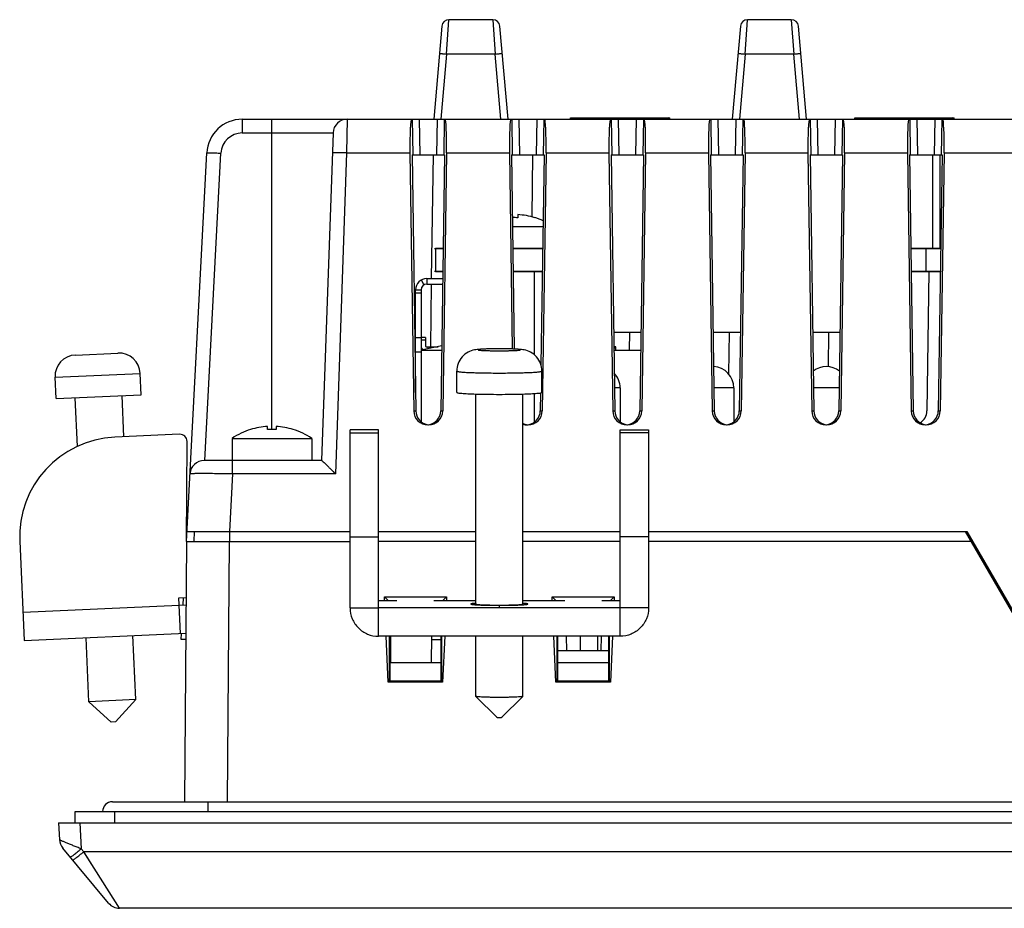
# Model space of a CAD drawing. Header units: millimetres. Extents: x 0 to 1189, y 0 to 841.
# Tile 11 of 44: x 232 to 301, y 705 to 768. Entities that reach past the tile are written whole.
import ezdxf

# ---------------------------------------------------------------- set-up
doc = ezdxf.new("R2010")
doc.units = ezdxf.units.MM
doc.header["$LTSCALE"] = 65.395
for name, color, linetype in [('01_SUPPORT_M3_L18_5-SHAPE', 7, 'CONTINUOUS'), ('CLAMP-RX-SHAPE', 7, 'CONTINUOUS'), ('FRONT_CASE-RW07-SHAPE', 7, 'CONTINUOUS'), ('ISO7045-M3X4-4_8-SHAPE', 7, 'CONTINUOUS'), ('ISO7045-M3X8-4_8-SHAPE', 7, 'CONTINUOUS'), ('LCD_BRACKET-RW07_V2-SHAPE', 7, 'CONTINUOUS'), ('LED-L-319EGW-CA-SHAPE', 7, 'CONTINUOUS'), ('MAIN_PCB_ASSY_IO07-SHAPE', 7, 'CONTINUOUS'), ('REAR_CASE_IO07-SHAPE', 7, 'CONTINUOUS'), ('SEAL_GASKET_RW07-SHAPE', 7, 'CONTINUOUS'), ('SIDE_CONN_GUIDE-RW07-SHAPE', 7, 'CONTINUOUS'), ('SUB_PCB-IO07-SHAPE', 7, 'CONTINUOUS'), ('TB_10P_3_5MM_TIANLI-SHAPE', 7, 'CONTINUOUS'), ('USB-1001-008-01001_CNC-SHAPE', 7, 'CONTINUOUS'), ('XRJM-S-01-8-8-X-SHAPE', 7, 'CONTINUOUS')]:
    doc.layers.add(name, color=color, linetype=linetype)

msp = doc.modelspace()

# ---------------------------------------------------------------- linework, layer by layer
at = {"layer": '01_SUPPORT_M3_L18_5-SHAPE', "color": 7, "linetype": 'Continuous'}
for p, q in [((267.788018, 749.813139), (267.788018, 743.963223)), ((267.788018, 741.220672), (267.788018, 739.184881))]:
    msp.add_line(p, q, dxfattribs=at)
at = {"layer": 'CLAMP-RX-SHAPE', "color": 7, "linetype": 'Continuous'}
for p, q in [((235.520225, 743.928049), (238.517137, 744.064138)), ((234.089814, 742.361549), (240.083637, 742.633727)), ((240.151681, 741.135271), (240.083637, 742.633727)), ((262.344643, 741.298699), (262.344643, 742.797155)), ((268.344643, 741.298699), (268.344643, 742.797155)), ((234.157858, 740.863093), (234.089814, 742.361549)), ((263.694643, 726.414038), (263.694643, 741.185627)), ((266.994643, 726.414038), (266.994643, 741.185627)), ((234.157858, 740.863093), (240.151681, 741.135271)), ((235.662748, 737.482781), (235.506468, 740.924333)), ((238.934624, 738.177016), (238.803071, 741.074031)), ((256.844643, 738.655134), (254.844643, 738.655134)), ((254.844643, 726.14186), (254.844643, 738.655133)), ((256.844643, 738.654619), (254.844643, 738.654619)), ((254.844643, 738.447047), (256.844643, 738.447047)), ((256.844643, 726.14186), (256.844643, 738.655133)), ((273.844643, 738.655134), (275.844643, 738.655134)), ((273.844643, 726.14186), (273.844643, 738.655133)), ((273.844643, 738.654619), (275.844643, 738.654619)), ((275.844643, 738.447047), (273.844643, 738.447047)), ((275.844643, 738.655133), (275.844643, 726.14186)), ((242.856382, 738.355102), (238.285293, 738.14753)), ((243.329909, 730.813139), (243.379051, 737.852126)), ((231.61004, 730.837195), (231.927581, 723.844401)), ((254.844643, 731.136713), (256.844643, 731.136713)), ((275.844643, 731.136713), (273.844643, 731.136713)), ((242.80285, 726.840821), (243.302335, 726.863502)), ((242.916257, 724.343394), (242.80285, 726.840821)), ((258.144643, 726.640853), (256.844643, 726.640853)), ((263.694643, 726.640853), (260.744643, 726.640853)), ((269.944643, 726.640853), (266.994643, 726.640853)), ((273.844643, 726.640853), (272.544643, 726.640853)), ((231.836855, 725.842342), (242.825531, 726.341335)), ((242.825531, 726.341335), (243.298839, 726.362828)), ((254.844643, 726.14186), (256.844643, 726.14186)), ((256.844643, 724.143919), (256.844643, 726.14186)), ((273.844643, 726.14186), (256.844643, 726.14186)), ((265.344643, 726.339189), (265.344643, 726.14186)), ((273.844643, 724.143919), (273.844643, 726.14186)), ((275.844643, 726.14186), (273.844643, 726.14186)), ((231.927581, 723.844401), (243.284858, 724.360132)), ((236.477236, 719.546363), (236.273103, 724.04173)), ((239.773839, 719.696061), (239.569706, 724.191428)), ((273.844643, 724.143919), (256.844643, 724.143919)), ((263.694643, 719.920729), (263.694643, 724.143919)), ((266.994643, 719.920729), (266.994643, 724.143919)), ((239.773839, 719.696061), (236.477236, 719.546363)), ((238.343428, 718.12956), (239.773839, 719.696061)), ((263.696345, 719.91733), (263.694643, 719.920729)), ((265.194798, 718.421964), (263.696345, 719.91733)), ((265.494488, 718.421964), (266.992941, 719.91733)), ((266.994643, 719.920729), (266.992941, 719.91733)), ((238.043737, 718.115951), (236.477236, 719.546363)), ((238.3429, 718.129536), (238.044264, 718.115975))]:
    msp.add_line(p, q, dxfattribs=at)
for centre, radius, start, end in [((235.588269, 742.429593), 1.5, 92.6, 182.6), ((238.585181, 742.565682), 1.5, 2.6, 92.6), ((238.602834, 731.154736), 7, 92.6, 182.6), ((242.879063, 737.855617), 0.5, 359.6, 92.6)]:
    msp.add_arc(centre, radius, start, end, dxfattribs=at)
for points, knots in [([(268.344643, 742.797155), (268.344643, 742.978081), (268.277972, 743.342935), (267.99189, 743.814753), (267.572796, 744.145657), (267.133222, 744.292559), (266.728801, 744.331868), (266.326528, 744.351476), (265.859422, 744.362631), (265.3426, 744.36656), (264.826111, 744.362614), (264.359968, 744.35127), (263.95875, 744.331905), (263.554888, 744.292244), (263.115573, 744.145106), (262.696735, 743.813955), (262.411145, 743.342368), (262.344643, 742.977907), (262.344643, 742.797155)], [0, 0, 0, 0, 0.07046491, 0.140752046, 0.210517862, 0.273836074, 0.318346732, 0.36849877, 0.430714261, 0.50029499, 0.569786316, 0.631871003, 0.681871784, 0.726247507, 0.789648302, 0.859398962, 0.92960291, 1, 1, 1, 1]), ([(266.844643, 744.295611), (266.844643, 744.298891), (266.832239, 744.30502), (266.812197, 744.30995), (266.775242, 744.316501), (266.701311, 744.325297), (266.575849, 744.33519), (266.391861, 744.344898), (266.167355, 744.353014), (265.911354, 744.359067), (265.633543, 744.362819), (265.344643, 744.364077), (265.055743, 744.362819), (264.777932, 744.359067), (264.521931, 744.353014), (264.297424, 744.344898), (264.113436, 744.33519), (263.987974, 744.325297), (263.914043, 744.316501), (263.877089, 744.30995), (263.857047, 744.30502), (263.844643, 744.298891), (263.844643, 744.295611)], [0, 0, 0, 0, 0.003268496, 0.010772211, 0.022828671, 0.039427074, 0.085634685, 0.147672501, 0.223210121, 0.309359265, 0.402814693, 0.499999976, 0.597185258, 0.690640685, 0.776789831, 0.852327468, 0.914365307, 0.960572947, 0.97717136, 0.989227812, 0.99673151, 1, 1, 1, 1]), ([(263.844643, 744.295611), (263.844643, 744.29233), (263.857047, 744.286201), (263.877089, 744.281271), (263.914043, 744.274721), (263.987974, 744.265924), (264.113436, 744.256031), (264.297424, 744.246324), (264.521931, 744.238208), (264.777932, 744.232155), (265.055742, 744.228403), (265.344643, 744.227144), (265.633543, 744.228403), (265.911354, 744.232155), (266.167355, 744.238208), (266.391861, 744.246324), (266.575849, 744.256031), (266.701311, 744.265925), (266.775242, 744.274721), (266.812197, 744.281271), (266.832239, 744.286201), (266.844643, 744.29233), (266.844643, 744.295611)], [0, 0, 0, 0, 0.003268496, 0.010772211, 0.022828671, 0.039427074, 0.085634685, 0.147672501, 0.223210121, 0.309359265, 0.402814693, 0.499999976, 0.597185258, 0.690640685, 0.776789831, 0.852327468, 0.914365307, 0.960572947, 0.97717136, 0.989227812, 0.99673151, 1, 1, 1, 1]), ([(262.344643, 742.797155), (262.344643, 742.790594), (262.36943, 742.778317), (262.409533, 742.76846), (262.48348, 742.75536), (262.581481, 742.743708), (262.707397, 742.731808), (262.92394, 742.715782), (263.250398, 742.698578), (263.699204, 742.682345), (264.211262, 742.670237), (264.766855, 742.662748), (265.344643, 742.660209), (265.922431, 742.662748), (266.478023, 742.670237), (266.990081, 742.682345), (267.438887, 742.698578), (267.765345, 742.715782), (267.981889, 742.731808), (268.107804, 742.743708), (268.205806, 742.75536), (268.279753, 742.76846), (268.319856, 742.778317), (268.344643, 742.790594), (268.344643, 742.797155)], [0, 0, 0, 0, 0.003268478, 0.010771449, 0.022832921, 0.039439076, 0.060440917, 0.085635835, 0.147686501, 0.223216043, 0.309365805, 0.402818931, 0.5, 0.597181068, 0.690634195, 0.776783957, 0.852313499, 0.914364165, 0.939559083, 0.960560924, 0.977167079, 0.989228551, 0.996731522, 1, 1, 1, 1]), ([(262.344643, 741.298699), (262.344643, 741.289288), (262.386168, 741.275622), (262.445624, 741.262412), (262.562253, 741.24694), (262.713487, 741.23267), (262.907465, 741.218757), (263.235054, 741.20066), (263.498675, 741.190953), (263.685052, 741.185333)], [0, 0, 0, 0, 0.020897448, 0.072482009, 0.155978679, 0.270643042, 0.414646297, 0.585956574, 1, 1, 1, 1]), ([(267.004234, 741.185333), (267.19061, 741.190953), (267.454231, 741.20066), (267.781821, 741.218757), (267.975799, 741.23267), (268.127032, 741.24694), (268.243662, 741.262412), (268.303117, 741.275622), (268.344643, 741.289288), (268.344643, 741.298699)], [0, 0, 0, 0, 0.414043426, 0.585353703, 0.729356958, 0.844021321, 0.927517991, 0.979102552, 1, 1, 1, 1]), ([(254.844643, 726.14186), (254.844643, 725.881997), (254.948758, 725.356501), (255.393933, 724.692411), (256.058699, 724.247852), (256.584533, 724.143919), (256.844643, 724.143919)], [0, 0, 0, 0, 0.249881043, 0.499831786, 0.749881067, 1, 1, 1, 1]), ([(263.694643, 726.414038), (263.694643, 726.410425), (263.708332, 726.403704), (263.730377, 726.398274), (263.771033, 726.391072), (263.852354, 726.381363), (263.99035, 726.370508), (264.192751, 726.359808), (264.439687, 726.350909), (264.721294, 726.344224), (265.026863, 726.340121), (265.344643, 726.338714), (265.662422, 726.340121), (265.967992, 726.344224), (266.249598, 726.350909), (266.496534, 726.359808), (266.698936, 726.370508), (266.836931, 726.381363), (266.918253, 726.391072), (266.958908, 726.398274), (266.980953, 726.403704), (266.994643, 726.410425), (266.994643, 726.414038)], [0, 0, 0, 0, 0.003271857, 0.010785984, 0.022845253, 0.039428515, 0.085654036, 0.147672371, 0.223229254, 0.309359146, 0.402822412, 0.5, 0.597177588, 0.690640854, 0.776770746, 0.852327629, 0.914345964, 0.960571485, 0.977154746, 0.989214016, 0.996728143, 1, 1, 1, 1]), ([(275.844643, 726.14186), (275.844643, 725.881966), (275.740578, 725.356436), (275.295221, 724.692543), (274.630652, 724.247802), (274.104783, 724.143919), (273.844643, 724.143919)], [0, 0, 0, 0, 0.249912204, 0.499831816, 0.749849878, 1, 1, 1, 1]), ([(266.992914, 719.91733), (266.989039, 719.913515), (266.973471, 719.908568), (266.944366, 719.90186), (266.900063, 719.895478), (266.813965, 719.88591), (266.673704, 719.875715), (266.470764, 719.86542), (266.22697, 719.856964), (265.847055, 719.848273), (265.344643, 719.84424), (264.842231, 719.848273), (264.462316, 719.856964), (264.218522, 719.86542), (264.015582, 719.875715), (263.875321, 719.88591), (263.789223, 719.895478), (263.74492, 719.90186), (263.715815, 719.908568), (263.700246, 719.913515), (263.696372, 719.91733)], [0, 0, 0, 0, 0.004935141, 0.014099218, 0.027570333, 0.045301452, 0.092850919, 0.155084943, 0.229772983, 0.314234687, 0.5, 0.685765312, 0.770227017, 0.844915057, 0.907149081, 0.954698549, 0.972429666, 0.98590078, 0.995064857, 1, 1, 1, 1]), ([(265.494479, 718.421965), (265.491188, 718.418846), (265.473483, 718.420455), (265.443922, 718.416006), (265.397555, 718.416119), (265.344643, 718.415125), (265.291731, 718.416119), (265.245364, 718.416006), (265.215803, 718.420455), (265.198097, 718.418846), (265.194806, 718.421965)], [0, 0, 0, 0, 0.045290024, 0.155040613, 0.314214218, 0.500000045, 0.685785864, 0.844959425, 0.954710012, 1, 1, 1, 1])]:
    msp.add_open_spline(points, degree=3, knots=knots, dxfattribs=at)
msp.add_open_spline([(263.685052, 741.185333), (264.238049, 741.168658), (265.344643, 741.156574), (266.451236, 741.168658), (267.004234, 741.185333)], degree=3, dxfattribs=at)
at = {"layer": 'CLAMP-RX-SHAPE', "color": 2, "linetype": 'Continuous'}
for points, knots in [([(263.694323, 726.465289), (263.681526, 726.464345), (263.655923, 726.462458), (263.627166, 726.460333), (263.607926, 726.458919), (263.600011, 726.458325), (263.59344, 726.457862), (263.587745, 726.457355), (263.578185, 726.456446), (263.564316, 726.455159), (263.547762, 726.453609), (263.531193, 726.452061), (263.518745, 726.4509), (263.510485, 726.450125), (263.506286, 726.449738), (263.502355, 726.449351), (263.498391, 726.44883), (263.492999, 726.44818), (263.480419, 726.44662), (263.4656, 726.444801), (263.450894, 726.44298), (263.443457, 726.442072), (263.439334, 726.441549), (263.435887, 726.441169), (263.433798, 726.440743), (263.430539, 726.44019), (263.425057, 726.439216), (263.413927, 726.437273), (263.402909, 726.435328), (263.393344, 726.433662), (263.389507, 726.432967), (263.386094, 726.432414), (263.383936, 726.431849), (263.380743, 726.430855), (263.375875, 726.429438), (263.370174, 726.427736), (263.364402, 726.426035), (263.359711, 726.424616), (263.356208, 726.423624), (263.354546, 726.423056), (263.354158, 726.422483), (263.353237, 726.421767), (263.352007, 726.420622), (263.350387, 726.419191), (263.347841, 726.4169), (263.345921, 726.415183), (263.344643, 726.414038)], [0, 0, 0, 0, 0.0625, 0.125, 0.140625, 0.15625, 0.1640625, 0.171875, 0.1875, 0.21875, 0.25, 0.28125, 0.3125, 0.3203125, 0.328125, 0.3359375, 0.34375, 0.359375, 0.375, 0.4375, 0.46875, 0.484375, 0.4921875, 0.5, 0.5078125, 0.515625, 0.53125, 0.5625, 0.625, 0.640625, 0.65625, 0.6640625, 0.671875, 0.6875, 0.71875, 0.75, 0.78125, 0.8125, 0.828125, 0.8359375, 0.84375, 0.859375, 0.875, 0.90625, 0.9375, 1, 1, 1, 1]), ([(263.344643, 726.414038), (263.347817, 726.412569), (263.352578, 726.410366), (263.358926, 726.407429), (263.363688, 726.405227), (263.368449, 726.403024), (263.372417, 726.401188), (263.37559, 726.39972), (263.377577, 726.398802), (263.379157, 726.398068), (263.380369, 726.397517), (263.381293, 726.397058), (263.382225, 726.396692), (263.382397, 726.396412), (263.384583, 726.396151), (263.386795, 726.395797), (263.389801, 726.395356), (263.393305, 726.394826), (263.398013, 726.39412), (263.403885, 726.393237), (263.413288, 726.391825), (263.425039, 726.390059), (263.439141, 726.38794), (263.453244, 726.385821), (263.464994, 726.384055), (263.4744, 726.382643), (263.481437, 726.381583), (263.487358, 726.380701), (263.49139, 726.380082), (263.493871, 726.379731), (263.495234, 726.379459), (263.498497, 726.379222), (263.502184, 726.378894), (263.508947, 726.378325), (263.518445, 726.37751), (263.529913, 726.376533), (263.545179, 726.37523), (263.56427, 726.373602), (263.587175, 726.371648), (263.610082, 726.369693), (263.629169, 726.368065), (263.644444, 726.366762), (263.655883, 726.365785), (263.665471, 726.364971), (263.672074, 726.364399), (263.676017, 726.364077), (263.678493, 726.363823), (263.682812, 726.363615), (263.687928, 726.363321), (263.697181, 726.362815), (263.710243, 726.362087), (263.725984, 726.361216), (263.746948, 726.360054), (263.773162, 726.358601), (263.804614, 726.356858), (263.836069, 726.355114), (263.862278, 726.353662), (263.883251, 726.3525), (263.898967, 726.351627), (263.912105, 726.350903), (263.921222, 726.350391), (263.926556, 726.350106), (263.930205, 726.349872), (263.935201, 726.349712), (263.941392, 726.349473), (263.952447, 726.349066), (263.968124, 726.348479), (263.986986, 726.347777), (264.012117, 726.346841), (264.043538, 726.34567), (264.08124, 726.344265), (264.118944, 726.34286), (264.150361, 726.34169), (264.175499, 726.340753), (264.194342, 726.34005), (264.210079, 726.339467), (264.221027, 726.339054), (264.227389, 726.338825), (264.231861, 726.338633), (264.237476, 726.338518), (264.244565, 726.338339), (264.257155, 726.338037), (264.275045, 726.337599), (264.296553, 726.337077), (264.325217, 726.33638), (264.361052, 726.335508), (264.404051, 726.334462), (264.447055, 726.333416), (264.490042, 726.332369), (264.525914, 726.331502), (264.55093, 726.330884), (264.565371, 726.330547), (264.575789, 726.33025), (264.587786, 726.330124), (264.603231, 726.329897), (264.630516, 726.329527), (264.669362, 726.328983), (264.716033, 726.328337), (264.778244, 726.327475), (264.840441, 726.326609), (264.894913, 726.32586), (264.922081, 726.325474), (264.937715, 726.325271), (264.94913, 726.325071), (264.961734, 726.325054), (264.978124, 726.324966), (265.006999, 726.324844), (265.048149, 726.324653), (265.097574, 726.32443), (265.16345, 726.324135), (265.229381, 726.323814), (265.295164, 726.323569), (265.344889, 726.323185), (265.393137, 726.323561), (265.457982, 726.323797), (265.538874, 726.32418), (265.619781, 726.324541), (265.676499, 726.324778), (265.708763, 726.324947), (265.733377, 726.324979), (265.756396, 726.325375), (265.787645, 726.325777), (265.84207, 726.326539), (265.904384, 726.327384), (265.966653, 726.328239), (266.013375, 726.328877), (266.052262, 726.329414), (266.079576, 726.32978), (266.095038, 726.330005), (266.107044, 726.330129), (266.117485, 726.330425), (266.131953, 726.330759), (266.157016, 726.331373), (266.192954, 726.332234), (266.236022, 726.333275), (266.279105, 726.334314), (266.322186, 726.335353), (266.358083, 726.336219), (266.38681, 726.336911), (266.408328, 726.337432), (266.426346, 726.33786), (266.440568, 726.338218), (266.45176, 726.338442), (266.460945, 726.338834), (266.473893, 726.339298), (266.489838, 726.339898), (266.509074, 726.34061), (266.534686, 726.341562), (266.566713, 726.34275), (266.605141, 726.344177), (266.643569, 726.345604), (266.675595, 726.346793), (266.701211, 726.347744), (266.720437, 726.348457), (266.736411, 726.349053), (266.747688, 726.349467), (266.753983, 726.349709), (266.759125, 726.349874), (266.762657, 726.350101), (266.767929, 726.350382), (266.776893, 726.350883), (266.789836, 726.351595), (266.805308, 726.35245), (266.825958, 726.35359), (266.851764, 726.355016), (266.882734, 726.356726), (266.913703, 726.358436), (266.939513, 726.359861), (266.960155, 726.361002), (266.975653, 726.361857), (266.988516, 726.36257), (266.997621, 726.363067), (267.002666, 726.363356), (267.006896, 726.363558), (267.009419, 726.363813), (267.013379, 726.364135), (267.020031, 726.364706), (267.029679, 726.365517), (267.041194, 726.366493), (267.056569, 726.367793), (267.07578, 726.369419), (267.098838, 726.37137), (267.121893, 726.37332), (267.141109, 726.374946), (267.156476, 726.376246), (267.168018, 726.377221), (267.17758, 726.378035), (267.184386, 726.378602), (267.188098, 726.37893), (267.191379, 726.379166), (267.192764, 726.379438), (267.195271, 726.379788), (267.199351, 726.380407), (267.20534, 726.381288), (267.212458, 726.382347), (267.221973, 726.383758), (267.233858, 726.385522), (267.248124, 726.387638), (267.26239, 726.389755), (267.274277, 726.391519), (267.283788, 726.39293), (267.289729, 726.393812), (267.294491, 726.394517), (267.298035, 726.395047), (267.301075, 726.395487), (267.303314, 726.395842), (267.305521, 726.3961), (267.305714, 726.396386), (267.306674, 726.396758), (267.307634, 726.397226), (267.308889, 726.397786), (267.310526, 726.398533), (267.312584, 726.399467), (267.315871, 726.400962), (267.319982, 726.40283), (267.324914, 726.405071), (267.329846, 726.407313), (267.336422, 726.410302), (267.341355, 726.412543), (267.344643, 726.414038)], [0, 0, 0, 0, 0.015625, 0.0234375, 0.03125, 0.0390625, 0.046875, 0.05078125, 0.0546875, 0.056640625, 0.05859375, 0.060546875, 0.061523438, 0.0625, 0.063476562, 0.064453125, 0.06640625, 0.068359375, 0.0703125, 0.07421875, 0.078125, 0.0859375, 0.09375, 0.1015625, 0.109375, 0.11328125, 0.1171875, 0.12109375, 0.123046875, 0.124023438, 0.125, 0.125976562, 0.126953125, 0.12890625, 0.1328125, 0.13671875, 0.140625, 0.1484375, 0.15625, 0.1640625, 0.171875, 0.17578125, 0.1796875, 0.18359375, 0.185546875, 0.186523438, 0.1875, 0.188476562, 0.189453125, 0.19140625, 0.1953125, 0.19921875, 0.203125, 0.2109375, 0.21875, 0.2265625, 0.234375, 0.23828125, 0.2421875, 0.24609375, 0.248046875, 0.249023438, 0.25, 0.250976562, 0.251953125, 0.25390625, 0.2578125, 0.26171875, 0.265625, 0.2734375, 0.28125, 0.2890625, 0.296875, 0.30078125, 0.3046875, 0.30859375, 0.310546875, 0.311523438, 0.3125, 0.313476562, 0.314453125, 0.31640625, 0.3203125, 0.32421875, 0.328125, 0.3359375, 0.34375, 0.3515625, 0.359375, 0.3671875, 0.37109375, 0.373046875, 0.375, 0.376953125, 0.37890625, 0.3828125, 0.390625, 0.3984375, 0.40625, 0.421875, 0.4296875, 0.43359375, 0.435546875, 0.4375, 0.439453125, 0.44140625, 0.4453125, 0.453125, 0.4609375, 0.46875, 0.484375, 0.4921875, 0.5, 0.5078125, 0.515625, 0.53125, 0.546875, 0.5546875, 0.55859375, 0.5625, 0.56640625, 0.5703125, 0.578125, 0.59375, 0.6015625, 0.609375, 0.6171875, 0.62109375, 0.623046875, 0.625, 0.626953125, 0.62890625, 0.6328125, 0.640625, 0.6484375, 0.65625, 0.6640625, 0.671875, 0.67578125, 0.6796875, 0.68359375, 0.685546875, 0.6875, 0.689453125, 0.69140625, 0.6953125, 0.69921875, 0.703125, 0.7109375, 0.71875, 0.7265625, 0.734375, 0.73828125, 0.7421875, 0.74609375, 0.748046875, 0.749023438, 0.75, 0.750976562, 0.751953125, 0.75390625, 0.7578125, 0.76171875, 0.765625, 0.7734375, 0.78125, 0.7890625, 0.796875, 0.80078125, 0.8046875, 0.80859375, 0.810546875, 0.811523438, 0.8125, 0.813476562, 0.814453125, 0.81640625, 0.8203125, 0.82421875, 0.828125, 0.8359375, 0.84375, 0.8515625, 0.859375, 0.86328125, 0.8671875, 0.87109375, 0.873046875, 0.874023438, 0.875, 0.875976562, 0.876953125, 0.87890625, 0.8828125, 0.88671875, 0.890625, 0.8984375, 0.90625, 0.9140625, 0.921875, 0.92578125, 0.9296875, 0.931640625, 0.93359375, 0.935546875, 0.936523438, 0.9375, 0.938476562, 0.939453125, 0.94140625, 0.943359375, 0.9453125, 0.94921875, 0.953125, 0.9609375, 0.96875, 0.9765625, 0.984375, 1, 1, 1, 1]), ([(267.344643, 726.414038), (267.34345, 726.415144), (267.341656, 726.416804), (267.339279, 726.419018), (267.337765, 726.420401), (267.33662, 726.421507), (267.335751, 726.4222), (267.335406, 726.422751), (267.333786, 726.423315), (267.330358, 726.42431), (267.325774, 726.425728), (267.32013, 726.42743), (267.314554, 726.429133), (267.309801, 726.43055), (267.306667, 726.431547), (267.304577, 726.432108), (267.301359, 726.432639), (267.297722, 726.433314), (267.288674, 726.434923), (267.278251, 726.436804), (267.267707, 726.438684), (267.262537, 726.439623), (267.259425, 726.440161), (267.257535, 726.440563), (267.253949, 726.440968), (267.24976, 726.441507), (267.242154, 726.442452), (267.227145, 726.44434), (267.212012, 726.446227), (267.19916, 726.447847), (267.193665, 726.448519), (267.189593, 726.449063), (267.184339, 726.449585), (267.174596, 726.450487), (267.160966, 726.451781), (267.144478, 726.453331), (267.128055, 726.454883), (267.114264, 726.456173), (267.104802, 726.457082), (267.099098, 726.457593), (267.092274, 726.458076), (267.084128, 726.45869), (267.07088, 726.459667), (267.054394, 726.460889), (267.027974, 726.462844), (267.008168, 726.464311), (266.994963, 726.465289)], [0, 0, 0, 0, 0.0625, 0.09375, 0.125, 0.140625, 0.15625, 0.1640625, 0.171875, 0.1875, 0.21875, 0.25, 0.28125, 0.3125, 0.328125, 0.3359375, 0.34375, 0.359375, 0.375, 0.4375, 0.46875, 0.484375, 0.4921875, 0.5, 0.5078125, 0.515625, 0.53125, 0.5625, 0.625, 0.640625, 0.65625, 0.6640625, 0.671875, 0.6875, 0.71875, 0.75, 0.78125, 0.8125, 0.828125, 0.8359375, 0.84375, 0.859375, 0.875, 0.90625, 0.9375, 1, 1, 1, 1])]:
    msp.add_open_spline(points, degree=3, knots=knots, dxfattribs=at)
at = {"layer": 'FRONT_CASE-RW07-SHAPE', "color": 7, "linetype": 'Continuous'}
for p, q in [((243.866594, 731.513139), (243.860486, 730.813139)), ((246.362483, 731.513139), (246.362483, 730.813139)), ((298.127764, 731.513139), (305.748788, 718.313139)), ((243.329909, 730.813139), (243.202149, 712.513139)), ((243.329909, 730.813139), (254.844643, 730.813139)), ((246.329836, 730.813139), (246.202076, 712.513139)), ((263.694643, 730.813139), (256.844643, 730.813139)), ((273.844643, 730.813139), (266.994643, 730.813139)), ((298.53191, 730.813139), (275.844643, 730.813139)), ((257.27259, 726.640853), (257.259697, 726.92617)), ((257.544997, 726.640853), (257.259697, 726.92617)), ((257.259697, 726.92617), (261.629589, 726.92617)), ((261.344289, 726.640853), (261.629589, 726.92617)), ((261.629589, 726.92617), (261.616696, 726.640853)), ((269.07259, 726.640853), (269.059697, 726.92617)), ((269.344997, 726.640853), (269.059697, 726.92617)), ((269.059697, 726.92617), (273.429589, 726.92617)), ((273.144289, 726.640853), (273.429589, 726.92617)), ((273.429589, 726.92617), (273.416696, 726.640853)), ((257.530773, 720.927338), (257.385422, 724.143919)), ((257.610586, 720.979084), (257.613674, 724.143919)), ((257.644643, 724.143919), (257.644643, 721.013139)), ((257.644643, 723.913139), (257.705886, 723.913139)), ((257.719849, 722.313139), (257.703872, 724.143919)), ((260.569437, 722.313139), (260.585414, 724.143919)), ((260.5834, 723.913139), (261.244643, 723.913139)), ((261.244643, 721.013139), (261.244643, 724.143919)), ((261.275611, 724.143919), (261.278699, 720.979084)), ((261.503864, 724.143919), (261.358512, 720.927338)), ((269.330773, 720.927338), (269.185422, 724.143919)), ((269.410586, 720.979084), (269.413674, 724.143919)), ((269.444643, 724.143919), (269.444643, 721.013139)), ((271.044643, 723.113139), (271.044643, 724.143919)), ((272.26062, 724.143919), (272.251624, 723.113139)), ((273.044643, 721.013139), (273.044643, 724.143919)), ((273.075611, 724.143919), (273.078699, 720.979084)), ((273.303864, 724.143919), (273.158512, 720.927338)), ((257.644643, 722.313139), (261.244643, 722.313139)), ((269.444643, 722.313139), (273.044643, 722.313139)), ((257.582032, 720.978593), (257.530773, 720.927338)), ((261.358512, 720.927338), (257.530773, 720.927338)), ((257.610586, 720.979084), (257.582032, 720.978593)), ((261.307254, 720.978593), (257.582032, 720.978593)), ((257.644643, 721.013139), (257.610586, 720.979084)), ((257.644643, 721.013139), (261.244643, 721.013139)), ((261.244643, 721.013139), (261.278699, 720.979084)), ((261.307254, 720.978593), (261.278699, 720.979084)), ((261.307254, 720.978593), (261.358512, 720.927338)), ((269.382032, 720.978593), (269.330773, 720.927338)), ((273.158512, 720.927338), (269.330773, 720.927338)), ((269.410586, 720.979084), (269.382032, 720.978593)), ((273.107254, 720.978593), (269.382032, 720.978593)), ((269.444643, 721.013139), (269.410586, 720.979084)), ((269.444643, 721.013139), (273.044643, 721.013139)), ((273.044643, 721.013139), (273.078699, 720.979084)), ((273.107254, 720.978593), (273.078699, 720.979084)), ((273.107254, 720.978593), (273.158512, 720.927338)), ((234.344643, 711.013139), (234.406201, 709.838544)), ((234.344643, 711.013139), (446.344643, 711.013139)), ((235.842587, 711.013139), (235.937743, 709.197447)), ((237.859206, 705.373899), (234.635823, 709.25164)), ((236.107419, 708.993328), (235.937743, 709.197447)), ((238.628214, 705.013139), (236.107419, 708.993328)), ((444.581867, 708.993328), (236.107419, 708.993328)), ((238.628214, 705.013139), (238.620417, 705.025232)), ((442.061072, 705.013139), (238.628214, 705.013139))]:
    msp.add_line(p, q, dxfattribs=at)
msp.add_lwpolyline([(236.626658, 708.173488), (236.373282, 708.575078), (236.107419, 708.993328)], dxfattribs=at)
for centre, start, end in [((235.40483, 709.89088), 183, 219.73515277), ((238.628214, 706.013139), 219.73515277, 270)]:
    msp.add_arc(centre, 1, start, end, dxfattribs=at)
for points, knots in [([(235.937743, 709.197447), (235.842481, 709.234435), (235.654412, 709.307275), (235.37978, 709.415585), (235.122548, 709.519055), (234.892176, 709.613665), (234.721492, 709.685699), (234.606073, 709.736209), (234.537504, 709.766999), (234.48371, 709.792693), (234.442408, 709.812624), (234.420735, 709.826783), (234.406405, 709.834587), (234.406201, 709.838544)], [0, 0, 0, 0, 0.184463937, 0.364054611, 0.532897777, 0.684931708, 0.813639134, 0.867195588, 0.912521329, 0.948927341, 0.975834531, 0.992848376, 1, 1, 1, 1]), ([(235.168736, 708.610544), (235.170019, 708.609), (235.178477, 708.611566), (235.189962, 708.61733), (235.210612, 708.629616), (235.250191, 708.655851), (235.315672, 708.702797), (235.410008, 708.773798), (235.524034, 708.862332), (235.702935, 709.004459), (235.842195, 709.11824), (235.937743, 709.197447)], [0, 0, 0, 0, 0.006210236, 0.020973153, 0.044853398, 0.077768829, 0.169492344, 0.292938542, 0.443627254, 0.615972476, 1, 1, 1, 1]), ([(235.338411, 708.406424), (235.339694, 708.40488), (235.348152, 708.407447), (235.359638, 708.41321), (235.380287, 708.425496), (235.419867, 708.451731), (235.485347, 708.498677), (235.579683, 708.569678), (235.69371, 708.658212), (235.87261, 708.800339), (236.01187, 708.91412), (236.107419, 708.993328)], [0, 0, 0, 0, 0.006210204, 0.020973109, 0.044853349, 0.077768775, 0.169492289, 0.29293849, 0.443627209, 0.615972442, 1, 1, 1, 1])]:
    msp.add_open_spline(points, degree=3, knots=knots, dxfattribs=at)
at = {"layer": 'ISO7045-M3X4-4_8-SHAPE', "color": 7, "linetype": 'Continuous'}
for p, q in [((266.644643, 753.804114), (266.644643, 753.582399)), ((266.27487, 752.96461), (268.414415, 752.96461)), ((267.844643, 753.591843), (267.844643, 753.582399))]:
    msp.add_line(p, q, dxfattribs=at)
for radius, start, end in [(4.990992, 72.5098725, 86.55397131), (4.769696, 86.39388186, 90.94730403), (5, 65.46491987, 72.54239688)]:
    msp.add_arc((266.344643, 748.822147), radius, start, end, dxfattribs=at)
at = {"layer": 'ISO7045-M3X8-4_8-SHAPE', "color": 7, "linetype": 'Continuous'}
for p, q in [((247.844643, 738.682399), (247.844643, 738.691843)), ((249.044643, 738.682399), (249.044643, 738.904114)), ((249.644643, 738.904114), (249.644643, 738.682399)), ((250.844643, 738.691843), (250.844643, 738.682399)), ((246.544643, 738.06461), (246.544643, 736.513139)), ((246.544643, 738.06461), (252.144643, 738.06461)), ((252.144643, 738.06461), (252.144643, 736.513139))]:
    msp.add_line(p, q, dxfattribs=at)
for radius, start, end in [(5, 107.45760312, 124.05579774), (4.990992, 93.44602869, 107.4901275), (4.769696, 86.39388186, 93.60611814), (4.990992, 72.5098725, 86.55397131), (5, 55.94420226, 72.54239688)]:
    msp.add_arc((249.344643, 733.922147), radius, start, end, dxfattribs=at)
at = {"layer": 'LCD_BRACKET-RW07_V2-SHAPE', "color": 7, "linetype": 'Continuous'}
for p, q in [((299.844643, 728.739418), (299.844643, 728.539418)), ((270.035632, 724.143919), (270.071628, 723.113139)), ((272.51846, 723.113139), (272.536453, 724.143919)), ((273.044643, 723.113139), (269.444643, 723.113139))]:
    msp.add_line(p, q, dxfattribs=at)
at = {"layer": 'LED-L-319EGW-CA-SHAPE', "color": 7, "linetype": 'Continuous'}
for p, q in [((273.844643, 741.613139), (273.439902, 741.613139)), ((273.844643, 741.613139), (273.844643, 739.2284)), ((281.844643, 741.613139), (280.439902, 741.613139)), ((281.844643, 741.613139), (281.844643, 739.2284)), ((289.249384, 741.613139), (287.439902, 741.613139))]:
    msp.add_line(p, q, dxfattribs=at)
for centre, start, end in [((272.344643, 741.613139), 0, 43.7698861), ((280.344643, 741.613139), 0, 87.15661672), ((288.344643, 741.613139), 51.70903647, 128.29096353)]:
    msp.add_arc(centre, 1.5, start, end, dxfattribs=at)
at = {"layer": 'MAIN_PCB_ASSY_IO07-SHAPE', "color": 4, "linetype": 'Continuous', "const_width": 0.148625}
for points in [[(298.64738, 730.813139), (298.53191, 730.813139)], [(299.3402, 729.613139), (299.22473, 729.613139)]]:
    msp.add_lwpolyline(points, dxfattribs=at)
at = {"layer": 'REAR_CASE_IO07-SHAPE', "color": 7, "linetype": 'Continuous'}
for p, q in [((261.633938, 765.100387), (261.802808, 767.513139)), ((264.886477, 767.513139), (261.802808, 767.513139)), ((264.886477, 767.513139), (265.055348, 765.100387)), ((282.633938, 765.100387), (282.802808, 767.513139)), ((285.886477, 767.513139), (282.802808, 767.513139)), ((285.886477, 767.513139), (286.055348, 765.100387)), ((261.304711, 767.056716), (260.732222, 760.513139)), ((265.957063, 760.513139), (265.384575, 767.056716)), ((282.304711, 767.056716), (281.732222, 760.513139)), ((286.957063, 760.513139), (286.384575, 767.056716)), ((261.633938, 765.100387), (261.232605, 760.513139)), ((265.055348, 765.100387), (261.633938, 765.100387)), ((265.45668, 760.513139), (265.055348, 765.100387)), ((282.633938, 765.100387), (282.232605, 760.513139)), ((286.055348, 765.100387), (282.633938, 765.100387)), ((286.45668, 760.513139), (286.055348, 765.100387)), ((247.258831, 760.513139), (247.258831, 759.548038)), ((247.258831, 760.513139), (305.746388, 760.513139)), ((249.344643, 738.691848), (249.344643, 760.513139)), ((254.64843, 760.513139), (254.59879, 758.143978)), ((259.21334, 760.513139), (259.254595, 758.013139)), ((259.712477, 760.513139), (259.753732, 758.013139)), ((260.976809, 760.513139), (260.935554, 758.013139)), ((261.475945, 760.513139), (261.43469, 758.013139)), ((266.21334, 760.513139), (266.254595, 758.013139)), ((266.712477, 760.513139), (266.753732, 758.013139)), ((267.976809, 760.513139), (267.935554, 758.013139)), ((268.475945, 760.513139), (268.43469, 758.013139)), ((273.21334, 760.513139), (273.254595, 758.013139)), ((273.712477, 760.513139), (273.753732, 758.013139)), ((274.976809, 760.513139), (274.935554, 758.013139)), ((275.475945, 760.513139), (275.43469, 758.013139)), ((280.21334, 760.513139), (280.254595, 758.013139)), ((280.712477, 760.513139), (280.753732, 758.013139)), ((281.976809, 760.513139), (281.935554, 758.013139)), ((282.475945, 760.513139), (282.43469, 758.013139)), ((287.21334, 760.513139), (287.254595, 758.013139)), ((287.712477, 760.513139), (287.753732, 758.013139)), ((288.976809, 760.513139), (288.935554, 758.013139)), ((289.475945, 760.513139), (289.43469, 758.013139)), ((294.21334, 760.513139), (294.254595, 758.013139)), ((294.712477, 760.513139), (294.753732, 758.013139)), ((295.976809, 760.513139), (295.935554, 758.013139)), ((296.475945, 760.513139), (296.43469, 758.013139)), ((247.258831, 759.548038), (253.649039, 759.548038)), ((253.649039, 759.548038), (252.844643, 736.513139)), ((243.329909, 730.813139), (244.762258, 758.143978)), ((244.628177, 736.513139), (245.760887, 758.126542)), ((254.59879, 758.143978), (253.810332, 735.565475)), ((254.59879, 758.143978), (259.058929, 758.143978)), ((259.058929, 758.143978), (259.322774, 739.995686)), ((259.201473, 758.013139), (259.463417, 739.995686)), ((259.201473, 758.013139), (261.487813, 758.013139)), ((260.687813, 758.013139), (260.561329, 749.313139)), ((261.487813, 758.013139), (261.225869, 739.995686)), ((261.630357, 758.143978), (261.366511, 739.995686)), ((261.630357, 758.143978), (266.058929, 758.143978)), ((266.058929, 758.143978), (266.259445, 744.351714)), ((266.201473, 758.013139), (266.400159, 744.346773)), ((266.201473, 758.013139), (268.487813, 758.013139)), ((267.687813, 758.013139), (267.624323, 753.646116)), ((268.487813, 758.013139), (268.273047, 743.24075)), ((268.630357, 758.143978), (268.366511, 739.995686)), ((268.630357, 758.143978), (273.058929, 758.143978)), ((273.058929, 758.143978), (273.322774, 739.995686)), ((273.201473, 758.013139), (273.463417, 739.995686)), ((273.201473, 758.013139), (275.487813, 758.013139)), ((275.487813, 758.013139), (275.225869, 739.995686)), ((275.630357, 758.143978), (275.366511, 739.995686)), ((275.630357, 758.143978), (280.058929, 758.143978)), ((280.058929, 758.143978), (280.322774, 739.995686)), ((280.201473, 758.013139), (280.463417, 739.995686)), ((280.201473, 758.013139), (282.487813, 758.013139)), ((282.487813, 758.013139), (282.225869, 739.995686)), ((282.630357, 758.143978), (282.366511, 739.995686)), ((282.630357, 758.143978), (287.058929, 758.143978)), ((287.058929, 758.143978), (287.322774, 739.995686)), ((287.201473, 758.013139), (287.463417, 739.995686)), ((287.201473, 758.013139), (289.487813, 758.013139)), ((289.487813, 758.013139), (289.225869, 739.995686)), ((289.630357, 758.143978), (289.366511, 739.995686)), ((289.630357, 758.143978), (294.058929, 758.143978)), ((294.058929, 758.143978), (294.322774, 739.995686)), ((294.201473, 758.013139), (294.463417, 739.995686)), ((294.201473, 758.013139), (296.487813, 758.013139)), ((296.487813, 758.013139), (296.225869, 739.995686)), ((296.630357, 758.143978), (296.366511, 739.995686)), ((296.630357, 758.143978), (304.540441, 758.143978)), ((295.568551, 749.809883), (295.425869, 739.995686)), ((260.555514, 748.913139), (260.491545, 744.513139)), ((275.306083, 745.513139), (273.383202, 745.513139)), ((274.506083, 745.513139), (274.488056, 744.273139)), ((282.306083, 745.513139), (280.383202, 745.513139)), ((281.506083, 745.513139), (281.463698, 742.597697)), ((289.306083, 745.513139), (287.383202, 745.513139)), ((288.506083, 745.513139), (288.471165, 743.111299)), ((268.244335, 741.265838), (268.225869, 739.995686)), ((259.322774, 739.995686), (259.463417, 739.995686)), ((261.225869, 739.995686), (261.366511, 739.995686)), ((268.225869, 739.995686), (268.366511, 739.995686)), ((273.322774, 739.995686), (273.463417, 739.995686)), ((275.225869, 739.995686), (275.366511, 739.995686)), ((280.322774, 739.995686), (280.463417, 739.995686)), ((282.225869, 739.995686), (282.366511, 739.995686)), ((287.322774, 739.995686), (287.463417, 739.995686)), ((289.225869, 739.995686), (289.366511, 739.995686)), ((294.322774, 739.995686), (294.463417, 739.995686)), ((296.225869, 739.995686), (296.366511, 739.995686)), ((260.321306, 739.013139), (260.36798, 739.013139)), ((267.321306, 739.013139), (267.36798, 739.013139)), ((274.321306, 739.013139), (274.36798, 739.013139)), ((281.321306, 739.013139), (281.36798, 739.013139)), ((288.321306, 739.013139), (288.36798, 739.013139)), ((295.321306, 739.013139), (295.36798, 739.013139)), ((252.84592, 736.513139), (244.577598, 736.513139)), ((246.574857, 735.565475), (246.574857, 736.513139)), ((246.574857, 735.565475), (246.362483, 731.513139)), ((253.810332, 735.565475), (246.574857, 735.565475)), ((243.366594, 731.513139), (254.844643, 731.513139)), ((256.844643, 731.513139), (263.694643, 731.513139)), ((266.994643, 731.513139), (273.844643, 731.513139)), ((275.844643, 731.513139), (298.243234, 731.513139)), ((298.243234, 731.513139), (305.460113, 719.013139)), ((243.096196, 726.353626), (243.122489, 726.855335)), ((242.968295, 723.913139), (242.99064, 724.339496)), ((243.281737, 723.913139), (242.968295, 723.913139))]:
    msp.add_line(p, q, dxfattribs=at)
for centre, radius, start, end in [((261.802808, 767.013139), 0.5, 90, 175), ((264.886477, 767.013139), 0.5, 5, 90), ((282.802808, 767.013139), 0.5, 90, 175), ((285.886477, 767.013139), 0.5, 5, 90), ((247.258831, 758.013139), 2.5, 90, 177), ((254.64843, 759.513139), 1, 90, 178), ((247.258832, 758.048038), 1.5, 90.00001003, 176.99998997), ((244.577598, 735.513139), 1, 90, 177)]:
    msp.add_arc(centre, radius, start, end, dxfattribs=at)
for centre, major_axis, ratio, start_param, end_param in [((259.201473, 758.013139), (-0.043845, 2.499999), 0.056162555, -0.000984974, 1.517451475), ((261.487813, 758.013139), (0.043845, 2.499999), 0.056162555, -1.517451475, 0.000984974), ((266.201473, 758.013139), (-0.043845, 2.499999), 0.056162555, -0.000984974, 1.517451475), ((268.487813, 758.013139), (0.043845, 2.499999), 0.056162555, -1.517451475, 0.000984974), ((273.201473, 758.013139), (-0.043845, 2.499999), 0.056162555, -0.000984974, 1.517451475), ((275.487813, 758.013139), (0.043845, 2.499999), 0.056162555, -1.517451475, 0.000984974), ((280.201473, 758.013139), (-0.043845, 2.499999), 0.056162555, -0.000984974, 1.517451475), ((282.487813, 758.013139), (0.043845, 2.499999), 0.056162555, -1.517451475, 0.000984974), ((287.201473, 758.013139), (-0.043845, 2.499999), 0.056162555, -0.000984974, 1.517451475), ((289.487813, 758.013139), (0.043845, 2.499999), 0.056162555, -1.517451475, 0.000984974), ((294.201473, 758.013139), (-0.043845, 2.499999), 0.056162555, -0.000984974, 1.517451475), ((296.487813, 758.013139), (0.043845, 2.499999), 0.056162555, -1.517451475, 0.000984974), ((260.32425, 740.013139), (0.860428, 0.514382), 0.996668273, 2.618758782, 4.172101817), ((260.464892, 740.013139), (0.860428, 0.514382), 0.996668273, 2.618758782, 4.054691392), ((260.224393, 740.013139), (0.860428, -0.514382), 0.996668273, 5.370086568, 6.806019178), ((260.365035, 740.013139), (0.860428, -0.514382), 0.996668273, -1.030509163, 0.522833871), ((267.224393, 740.013139), (0.860428, -0.514382), 0.996668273, 5.370086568, 6.806019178), ((267.365035, 740.013139), (0.860428, -0.514382), 0.996668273, -1.030509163, 0.522833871), ((274.32425, 740.013139), (0.860428, 0.514382), 0.996668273, 2.618758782, 4.172101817), ((274.464892, 740.013139), (0.860428, 0.514382), 0.996668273, 2.618758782, 4.054691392), ((274.224393, 740.013139), (0.860428, -0.514382), 0.996668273, 5.370086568, 6.806019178), ((274.365035, 740.013139), (0.860428, -0.514382), 0.996668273, -1.030509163, 0.522833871), ((281.32425, 740.013139), (0.860428, 0.514382), 0.996668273, 2.618758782, 4.172101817), ((281.464892, 740.013139), (0.860428, 0.514382), 0.996668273, 2.618758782, 4.054691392), ((281.224393, 740.013139), (0.860428, -0.514382), 0.996668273, 5.370086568, 6.806019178), ((281.365035, 740.013139), (0.860428, -0.514382), 0.996668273, -1.030509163, 0.522833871), ((288.32425, 740.013139), (0.860428, 0.514382), 0.996668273, 2.618758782, 4.172101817), ((288.464892, 740.013139), (0.860428, 0.514382), 0.996668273, 2.618758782, 4.054691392), ((288.224393, 740.013139), (0.860428, -0.514382), 0.996668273, 5.370086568, 6.806019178), ((288.365035, 740.013139), (0.860428, -0.514382), 0.996668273, -1.030509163, 0.522833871), ((295.32425, 740.013139), (0.860428, 0.514382), 0.996668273, 2.618758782, 4.172101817), ((295.464892, 740.013139), (0.860428, 0.514382), 0.996668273, 2.618758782, 4.054691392), ((294.424393, 740.013139), (0.860428, -0.514382), 0.996668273, -0.486176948, 0.522833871), ((295.224393, 740.013139), (0.860428, -0.514382), 0.996668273, 5.370086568, 6.806019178), ((295.365035, 740.013139), (0.860428, -0.514382), 0.996668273, -1.030509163, 0.522833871), ((267.464892, 740.013139), (0.860428, 0.514382), 0.996668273, 3.685949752, 4.054691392), ((267.32425, 740.013139), (0.860428, 0.514382), 0.996668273, -2.444212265, -2.11108349)]:
    msp.add_ellipse(centre, major_axis=major_axis, ratio=ratio, start_param=start_param, end_param=end_param, dxfattribs=at)
for points, knots in [([(261.13584, 765.126515), (261.136136, 765.12989), (261.155517, 765.127815), (261.177783, 765.131195), (261.226619, 765.128273), (261.286408, 765.126124), (261.36135, 765.121436), (261.478397, 765.113432), (261.570546, 765.105927), (261.633938, 765.100387)], [0, 0, 0, 0, 0.020345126, 0.077457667, 0.169814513, 0.294014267, 0.445229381, 0.617777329, 1, 1, 1, 1]), ([(265.055348, 765.100387), (265.11874, 765.105927), (265.210888, 765.113432), (265.327936, 765.121436), (265.402878, 765.126124), (265.462667, 765.128273), (265.511502, 765.131195), (265.533768, 765.127815), (265.55315, 765.12989), (265.553445, 765.126515)], [0, 0, 0, 0, 0.382222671, 0.554770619, 0.705985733, 0.830185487, 0.922542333, 0.979654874, 1, 1, 1, 1]), ([(282.13584, 765.126515), (282.136136, 765.12989), (282.155517, 765.127815), (282.177783, 765.131195), (282.226619, 765.128273), (282.286408, 765.126124), (282.36135, 765.121436), (282.478397, 765.113432), (282.570546, 765.105927), (282.633938, 765.100387)], [0, 0, 0, 0, 0.020345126, 0.077457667, 0.169814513, 0.294014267, 0.445229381, 0.617777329, 1, 1, 1, 1]), ([(286.055348, 765.100387), (286.11874, 765.105927), (286.210888, 765.113432), (286.327936, 765.121436), (286.402878, 765.126124), (286.462667, 765.128273), (286.511502, 765.131195), (286.533768, 765.127815), (286.55315, 765.12989), (286.553445, 765.126515)], [0, 0, 0, 0, 0.382222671, 0.554770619, 0.705985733, 0.830185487, 0.922542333, 0.979654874, 1, 1, 1, 1]), ([(244.762258, 758.143978), (244.762361, 758.145942), (244.771359, 758.148205), (244.784028, 758.150308), (244.809068, 758.152189), (244.858219, 758.154201), (244.941963, 758.154822), (245.064371, 758.153413), (245.213768, 758.149733), (245.448942, 758.141702), (245.633675, 758.133201), (245.760887, 758.126542)], [0, 0, 0, 0, 0.005896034, 0.020644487, 0.044649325, 0.077786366, 0.170137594, 0.29428803, 0.445528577, 0.61801262, 1, 1, 1, 1]), ([(254.59879, 758.143978), (254.471478, 758.148412), (254.286621, 758.153104), (254.051174, 758.15487), (253.901879, 758.153898), (253.778697, 758.15058), (253.688296, 758.145754), (253.631614, 758.139181), (253.607454, 758.133481), (253.599481, 758.128882), (253.599399, 758.126542)], [0, 0, 0, 0, 0.3810205, 0.553100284, 0.704030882, 0.828003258, 0.920362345, 0.977810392, 0.992997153, 1, 1, 1, 1]), ([(252.84592, 736.513139), (252.850493, 736.513139), (252.862707, 736.50218), (252.886039, 736.48514), (252.920005, 736.454011), (252.982849, 736.396537), (253.077208, 736.305641), (253.204481, 736.180785), (253.345984, 736.039478), (253.550063, 735.833303), (253.70551, 735.673867), (253.810332, 735.565475)], [0, 0, 0, 0, 0.010138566, 0.03274829, 0.066812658, 0.110782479, 0.222354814, 0.356765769, 0.506302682, 0.665674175, 1, 1, 1, 1]), ([(246.574857, 735.565475), (246.3801, 735.568866), (245.998099, 735.574858), (245.443494, 735.581646), (244.932363, 735.585892), (244.542668, 735.58729), (244.267198, 735.586854), (244.092617, 735.585851), (243.941947, 735.584174), (243.816511, 735.581869), (243.717836, 735.57895), (243.652135, 735.575909), (243.614334, 735.572918), (243.595376, 735.570826), (243.585761, 735.568846), (243.579048, 735.566972), (243.578968, 735.565475)], [0, 0, 0, 0, 0.194953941, 0.382374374, 0.555120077, 0.70654037, 0.772401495, 0.830828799, 0.88126521, 0.923232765, 0.956324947, 0.980241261, 0.988684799, 0.994767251, 0.998499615, 1, 1, 1, 1])]:
    msp.add_open_spline(points, degree=3, knots=knots, dxfattribs=at)
at = {"layer": 'SEAL_GASKET_RW07-SHAPE', "color": 7, "linetype": 'Continuous'}
for p, q in [((238.134161, 712.513139), (437.555124, 712.513139)), ((244.834161, 712.513139), (244.834161, 711.813139)), ((235.506834, 711.013139), (235.506834, 711.813139)), ((235.506834, 711.813139), (440.182452, 711.813139)), ((238.305463, 711.013139), (238.305463, 711.813139))]:
    msp.add_line(p, q, dxfattribs=at)
msp.add_arc((238.134161, 711.813139), 0.7, 90, 180, dxfattribs=at)
at = {"layer": 'SIDE_CONN_GUIDE-RW07-SHAPE', "color": 7, "linetype": 'Continuous'}
for p, q in [((259.844643, 749.205959), (260.044643, 748.859549)), ((260.244643, 749.313139), (260.244643, 748.913139)), ((260.244643, 749.313139), (261.361329, 749.313139)), ((260.244643, 748.913139), (261.355514, 748.913139)), ((259.444643, 741.287022), (259.444643, 748.513139)), ((259.444643, 748.513139), (259.844643, 748.513139)), ((259.444643, 748.313139), (259.844643, 748.313139)), ((259.844643, 748.513139), (259.844643, 739.2284)), ((259.844643, 745.136181), (259.444643, 745.136181)), ((259.844643, 744.136181), (259.444643, 744.136181))]:
    msp.add_line(p, q, dxfattribs=at)
for radius in [0.8, 0.4]:
    msp.add_arc((260.244643, 748.513139), radius, 90, 180, dxfattribs=at)
at = {"layer": 'SUB_PCB-IO07-SHAPE', "color": 7, "linetype": 'Continuous'}
for p, q in [((260.794643, 751.413139), (260.844643, 751.413139)), ((260.844643, 751.413139), (260.844643, 749.813139)), ((295.394643, 751.413139), (295.294643, 751.413139)), ((295.394643, 751.413139), (295.294643, 751.413139)), ((295.344643, 751.413139), (295.344643, 749.813139)), ((260.844643, 749.813139), (260.794643, 749.813139)), ((295.394643, 749.813139), (295.294643, 749.813139)), ((295.394643, 749.813139), (295.294643, 749.813139))]:
    msp.add_line(p, q, dxfattribs=at)
at = {"layer": 'SUB_PCB-IO07-SHAPE', "color": 4, "linetype": 'Continuous', "const_width": 0.1189}
for points in [[(260.844643, 751.413139), (261.39186, 751.413139)], [(266.297426, 751.413139), (268.39186, 751.413139)], [(294.297426, 751.413139), (296.39186, 751.413139)], [(260.844643, 749.813139), (261.368598, 749.813139)], [(266.320687, 749.813139), (268.368598, 749.813139)], [(294.320687, 749.813139), (296.368598, 749.813139)]]:
    msp.add_lwpolyline(points, dxfattribs=at)
at = {"layer": 'TB_10P_3_5MM_TIANLI-SHAPE', "color": 7, "linetype": 'Continuous'}
for p, q in [((270.344839, 760.513139), (270.344839, 760.613139)), ((270.347871, 760.613139), (277.346757, 760.613139)), ((270.847905, 760.513139), (270.847905, 760.613139)), ((275.847905, 760.513139), (275.847905, 760.613139)), ((276.347871, 760.513139), (276.347871, 760.613139)), ((277.344839, 760.529767), (277.344839, 760.613139)), ((290.344839, 760.513139), (290.344839, 760.613139)), ((290.347871, 760.613139), (297.346757, 760.613139)), ((290.847905, 760.513139), (290.847905, 760.613139)), ((295.847905, 760.513139), (295.847905, 760.613139)), ((296.347871, 760.513139), (296.347871, 760.613139)), ((297.344839, 760.529767), (297.344839, 760.613139)), ((295.847905, 751.413139), (295.847905, 758.013139)), ((296.347871, 751.413139), (296.347871, 758.013139))]:
    msp.add_line(p, q, dxfattribs=at)
for centre in [(277.247257, 760.513139), (297.247257, 760.513139)]:
    msp.add_arc(centre, 0.1, 0, 90, dxfattribs=at)
at = {"layer": 'USB-1001-008-01001_CNC-SHAPE', "color": 7, "linetype": 'Continuous'}
for p, q in [((260.144643, 745.163139), (259.844643, 745.163139)), ((260.144643, 744.963139), (259.844643, 744.963139)), ((260.144643, 745.163139), (260.144643, 744.563139)), ((260.194643, 744.513139), (261.035924, 744.513139)), ((260.344643, 744.37387), (260.344643, 744.513139)), ((273.544643, 744.513139), (273.39774, 744.513139)), ((273.399845, 744.368347), (273.544643, 744.513139)), ((273.544643, 744.273139), (273.544643, 744.513139))]:
    msp.add_line(p, q, dxfattribs=at)
msp.add_lwpolyline([(273.535409, 744.503904), (273.542221, 744.510369), (273.544643, 744.513139)], dxfattribs=at)
for radius, end in [(0.35, 229.4954995), (0.05, 270)]:
    msp.add_arc((260.194643, 744.563139), radius, 180, end, dxfattribs=at)
at = {"layer": 'XRJM-S-01-8-8-X-SHAPE', "color": 7, "linetype": 'Continuous'}
for p, q in [((261.292296, 744.564788), (259.844643, 744.273139)), ((259.844643, 744.273139), (261.288056, 744.273139)), ((261.157387, 744.273139), (261.28844, 744.299541)), ((273.40123, 744.273139), (275.288056, 744.273139)), ((259.444643, 743.073139), (259.418676, 743.073139))]:
    msp.add_line(p, q, dxfattribs=at)

doc.saveas('drawing.dxf')
